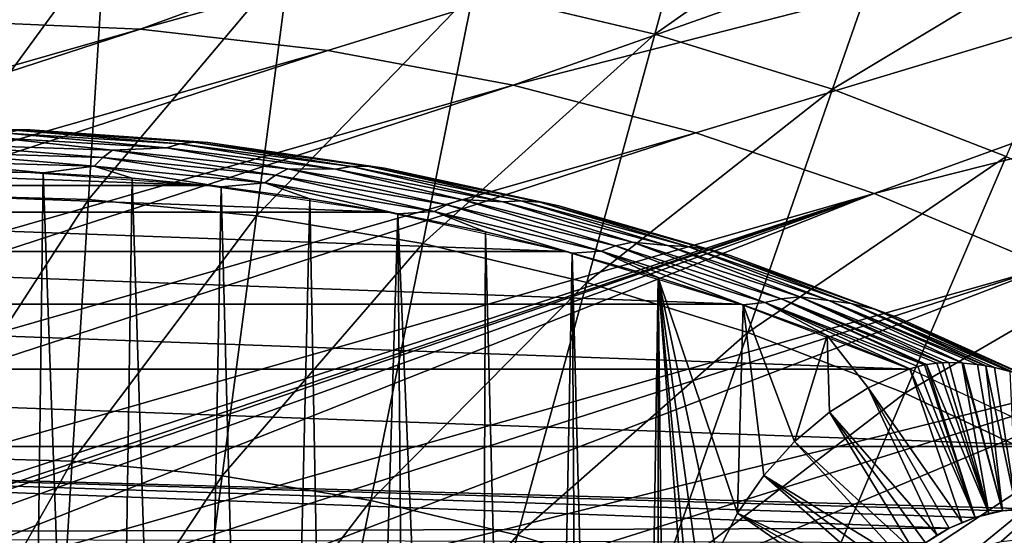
# Model space of a CAD drawing. Header units: millimetres. Extents: x -50 to 50, y -50 to 50.
# Tile 68 of 77: x 1 to 12.5, y 25 to 31. Entities that reach past the tile are written whole.
import ezdxf

# ---------------------------------------------------------------- set-up
doc = ezdxf.new("R2010")
doc.units = ezdxf.units.MM
doc.header["$LTSCALE"] = 65.185185
for name, color, linetype in [('1', 7, 'CONTINUOUS'), ('10', 7, 'CONTINUOUS'), ('19', 7, 'CONTINUOUS'), ('2', 7, 'CONTINUOUS'), ('29', 7, 'CONTINUOUS'), ('36', 7, 'CONTINUOUS'), ('39', 7, 'CONTINUOUS'), ('45', 7, 'CONTINUOUS'), ('46', 7, 'CONTINUOUS')]:
    doc.layers.add(name, color=color, linetype=linetype)

msp = doc.modelspace()

# ---------------------------------------------------------------- linework, layer by layer
at = {"layer": '1', "color": 7, "linetype": 'CONTINUOUS'}
for points in [[(-1.068, 29.23), (3.199, 29.075), (-3.199, 29.075), (-1.068, 29.23)], [(1.068, 29.23), (3.199, 29.075), (-1.068, 29.23), (1.068, 29.23)], [(-3.199, 29.075), (5.313, 28.763), (-5.313, 28.763), (-3.199, 29.075)], [(3.199, 29.075), (5.313, 28.763), (-3.199, 29.075), (3.199, 29.075)], [(-5.313, 28.763), (7.398, 28.299), (-7.398, 28.299), (-5.313, 28.763)], [(5.313, 28.763), (7.398, 28.299), (-5.313, 28.763), (5.313, 28.763)], [(-7.398, 28.299), (9.444, 27.683), (-9.444, 27.683), (-7.398, 28.299)], [(7.398, 28.299), (9.444, 27.683), (-7.398, 28.299), (7.398, 28.299)], [(-9.444, 27.683), (11.44, 26.92), (-11.44, 26.92), (-9.444, 27.683)], [(9.444, 27.683), (11.44, 26.92), (-9.444, 27.683), (9.444, 27.683)], [(-11.44, 26.92), (13.375, 26.013), (-13.375, 26.013), (-11.44, 26.92)], [(11.44, 26.92), (13.375, 26.013), (-11.44, 26.92), (11.44, 26.92)], [(-13.375, 26.013), (11.895, 25.052), (-15.238, 24.967), (-13.375, 26.013)], [(12.199, 25.178), (11.895, 25.052), (-13.375, 26.013), (12.199, 25.178)], [(12.52, 25.255), (12.199, 25.178), (-13.375, 26.013), (12.52, 25.255)], [(12.848, 25.281), (12.52, 25.255), (-13.375, 26.013), (12.848, 25.281)], [(13.375, 26.013), (12.848, 25.281), (-13.375, 26.013), (13.375, 26.013)], [(11.895, 25.052), (11.614, 24.88), (-15.238, 24.967), (11.895, 25.052)]]:
    msp.add_3dface(points, dxfattribs=at)
at = {"layer": '10', "color": 7, "linetype": 'CONTINUOUS'}
for points in [[(12.199, 25.178, 2.4), (12.52, 25.255), (12.358, 25.223, 2.4), (12.199, 25.178, 2.4)], [(12.199, 25.178), (12.52, 25.255), (12.199, 25.178, 2.4), (12.199, 25.178)], [(12.358, 25.223, 2.4), (12.52, 25.255), (12.52, 25.255, 2.4), (12.358, 25.223, 2.4)], [(12.52, 25.255), (12.848, 25.281), (12.52, 25.255, 2.4), (12.52, 25.255)], [(12.52, 25.255, 2.4), (12.848, 25.281), (12.683, 25.274, 2.4), (12.52, 25.255, 2.4)], [(11.895, 25.052), (12.199, 25.178), (11.895, 25.052, 2.4), (11.895, 25.052)], [(11.895, 25.052, 2.4), (12.199, 25.178), (12.044, 25.121, 2.4), (11.895, 25.052, 2.4)], [(12.044, 25.121, 2.4), (12.199, 25.178), (12.199, 25.178, 2.4), (12.044, 25.121, 2.4)], [(11.614, 24.88), (11.895, 25.052), (11.614, 24.88, 2.4), (11.614, 24.88)], [(11.614, 24.88, 2.4), (11.895, 25.052), (11.751, 24.971, 2.4), (11.614, 24.88, 2.4)], [(11.751, 24.971, 2.4), (11.895, 25.052), (11.895, 25.052, 2.4), (11.751, 24.971, 2.4)]]:
    msp.add_3dface(points, dxfattribs=at)
at = {"layer": '19', "color": 7, "linetype": 'CONTINUOUS'}
for points in [[(11.434, 26.923, 4.3), (10.945, 26.699, 4.3), (12.044, 25.121, 2.4), (11.434, 26.923, 4.3)], [(11.434, 26.923, 4.3), (12.199, 25.178, 2.4), (11.524, 26.951, 4.296), (11.434, 26.923, 4.3)], [(11.434, 26.923, 4.3), (12.044, 25.121, 2.4), (12.199, 25.178, 2.4), (11.434, 26.923, 4.3)], [(11.524, 26.951, 4.296), (12.199, 25.178, 2.4), (11.605, 26.97, 4.288), (11.524, 26.951, 4.296)], [(11.605, 26.97, 4.288), (12.199, 25.178, 2.4), (11.628, 26.974, 4.284), (11.605, 26.97, 4.288)], [(11.628, 26.974, 4.284), (12.358, 25.223, 2.4), (11.749, 26.99, 4.264), (11.628, 26.974, 4.284)], [(12.199, 25.178, 2.4), (12.358, 25.223, 2.4), (11.628, 26.974, 4.284), (12.199, 25.178, 2.4)], [(11.749, 26.99, 4.264), (12.358, 25.223, 2.4), (11.815, 26.994, 4.251), (11.749, 26.99, 4.264)], [(11.815, 26.994, 4.251), (12.358, 25.223, 2.4), (11.889, 26.996, 4.234), (11.815, 26.994, 4.251)], [(11.889, 26.996, 4.234), (12.358, 25.223, 2.4), (12.046, 26.992, 4.194), (11.889, 26.996, 4.234)], [(12.358, 25.223, 2.4), (12.52, 25.255, 2.4), (12.046, 26.992, 4.194), (12.358, 25.223, 2.4)], [(12.046, 26.992, 4.194), (12.52, 25.255, 2.4), (12.057, 26.991, 4.191), (12.046, 26.992, 4.194)], [(12.057, 26.991, 4.191), (12.52, 25.255, 2.4), (12.224, 26.973, 4.143), (12.057, 26.991, 4.191)], [(12.224, 26.973, 4.143), (12.52, 25.255, 2.4), (12.325, 26.957, 4.112), (12.224, 26.973, 4.143)], [(12.52, 25.255, 2.4), (12.683, 25.274, 2.4), (12.325, 26.957, 4.112), (12.52, 25.255, 2.4)], [(12.325, 26.957, 4.112), (12.683, 25.274, 2.4), (12.426, 26.937, 4.08), (12.325, 26.957, 4.112)], [(12.426, 26.937, 4.08), (12.683, 25.274, 2.4), (12.61, 26.891, 4.017), (12.426, 26.937, 4.08)], [(10.945, 26.699, 4.3), (10.491, 26.413, 4.3), (11.751, 24.971, 2.4), (10.945, 26.699, 4.3)], [(10.945, 26.699, 4.3), (11.895, 25.052, 2.4), (12.044, 25.121, 2.4), (10.945, 26.699, 4.3)], [(10.945, 26.699, 4.3), (11.751, 24.971, 2.4), (11.895, 25.052, 2.4), (10.945, 26.699, 4.3)], [(10.491, 26.413, 4.3), (10.079, 26.068, 4.3), (11.484, 24.778, 2.4), (10.491, 26.413, 4.3)], [(10.491, 26.413, 4.3), (11.614, 24.88, 2.4), (11.751, 24.971, 2.4), (10.491, 26.413, 4.3)], [(10.491, 26.413, 4.3), (11.484, 24.778, 2.4), (11.614, 24.88, 2.4), (10.491, 26.413, 4.3)], [(10.079, 26.068, 4.3), (9.718, 25.671, 4.3), (11.363, 24.666, 2.4), (10.079, 26.068, 4.3)], [(10.079, 26.068, 4.3), (11.363, 24.666, 2.4), (11.484, 24.778, 2.4), (10.079, 26.068, 4.3)], [(9.718, 25.671, 4.3), (9.412, 25.229, 4.3), (11.149, 24.415, 2.4), (9.718, 25.671, 4.3)], [(9.718, 25.671, 4.3), (11.251, 24.545, 2.4), (11.363, 24.666, 2.4), (9.718, 25.671, 4.3)], [(9.718, 25.671, 4.3), (11.149, 24.415, 2.4), (11.251, 24.545, 2.4), (9.718, 25.671, 4.3)], [(9.412, 25.229, 4.3), (9.169, 24.75, 4.3), (10.977, 24.134, 2.4), (9.412, 25.229, 4.3)], [(9.412, 25.229, 4.3), (10.977, 24.134, 2.4), (11.058, 24.278, 2.4), (9.412, 25.229, 4.3)], [(9.412, 25.229, 4.3), (11.058, 24.278, 2.4), (11.149, 24.415, 2.4), (9.412, 25.229, 4.3)]]:
    msp.add_3dface(points, dxfattribs=at)
at = {"layer": '2', "color": 7, "linetype": 'CONTINUOUS'}
for points in [[(0, 9, 4.3), (1.008, 8.943, 4.3), (0.217, 29.249, 4.3), (0, 9, 4.3)], [(0.217, 29.249, 4.3), (1.008, 8.943, 4.3), (1.265, 29.223, 4.3), (0.217, 29.249, 4.3)], [(1.008, 8.943, 4.3), (2.003, 8.774, 4.3), (1.265, 29.223, 4.3), (1.008, 8.943, 4.3)], [(1.265, 29.223, 4.3), (2.003, 8.774, 4.3), (2.311, 29.159, 4.3), (1.265, 29.223, 4.3)], [(2.003, 8.774, 4.3), (2.972, 8.495, 4.3), (2.311, 29.159, 4.3), (2.003, 8.774, 4.3)], [(2.311, 29.159, 4.3), (2.972, 8.495, 4.3), (3.354, 29.057, 4.3), (2.311, 29.159, 4.3)], [(2.972, 8.495, 4.3), (3.905, 8.109, 4.3), (3.354, 29.057, 4.3), (2.972, 8.495, 4.3)], [(3.354, 29.057, 4.3), (3.905, 8.109, 4.3), (4.393, 28.918, 4.3), (3.354, 29.057, 4.3)], [(3.905, 8.109, 4.3), (4.788, 7.621, 4.3), (4.393, 28.918, 4.3), (3.905, 8.109, 4.3)], [(4.393, 28.918, 4.3), (4.788, 7.621, 4.3), (5.426, 28.742, 4.3), (4.393, 28.918, 4.3)], [(4.788, 7.621, 4.3), (5.611, 7.036, 4.3), (5.426, 28.742, 4.3), (4.788, 7.621, 4.3)], [(5.426, 28.742, 4.3), (6.364, 6.364, 4.3), (6.453, 28.529, 4.3), (5.426, 28.742, 4.3)], [(5.611, 7.036, 4.3), (6.364, 6.364, 4.3), (5.426, 28.742, 4.3), (5.611, 7.036, 4.3)], [(6.364, 6.364, 4.3), (7.036, 5.611, 4.3), (6.453, 28.529, 4.3), (6.364, 6.364, 4.3)], [(6.453, 28.529, 4.3), (7.036, 5.611, 4.3), (7.471, 28.28, 4.3), (6.453, 28.529, 4.3)], [(7.036, 5.611, 4.3), (7.621, 4.788, 4.3), (7.471, 28.28, 4.3), (7.036, 5.611, 4.3)], [(7.471, 28.28, 4.3), (8.109, 3.905, 4.3), (8.479, 27.994, 4.3), (7.471, 28.28, 4.3)], [(7.621, 4.788, 4.3), (8.109, 3.905, 4.3), (7.471, 28.28, 4.3), (7.621, 4.788, 4.3)], [(8.109, 3.905, 4.3), (8.495, 2.972, 4.3), (8.479, 27.994, 4.3), (8.109, 3.905, 4.3)], [(8.495, 2.972, 4.3), (8.774, 2.003, 4.3), (8.479, 27.994, 4.3), (8.495, 2.972, 4.3)], [(8.479, 27.994, 4.3), (8.774, 2.003, 4.3), (8.848, 23.181, 4.3), (8.479, 27.994, 4.3)], [(8.884, 23.717, 4.3), (8.479, 27.994, 4.3), (8.848, 23.181, 4.3), (8.884, 23.717, 4.3)], [(8.992, 24.243, 4.3), (8.479, 27.994, 4.3), (8.884, 23.717, 4.3), (8.992, 24.243, 4.3)], [(9.169, 24.75, 4.3), (8.479, 27.994, 4.3), (8.992, 24.243, 4.3), (9.169, 24.75, 4.3)], [(9.412, 25.229, 4.3), (8.479, 27.994, 4.3), (9.169, 24.75, 4.3), (9.412, 25.229, 4.3)], [(9.477, 27.672, 4.3), (8.479, 27.994, 4.3), (9.412, 25.229, 4.3), (9.477, 27.672, 4.3)], [(9.718, 25.671, 4.3), (9.477, 27.672, 4.3), (9.412, 25.229, 4.3), (9.718, 25.671, 4.3)], [(10.079, 26.068, 4.3), (9.477, 27.672, 4.3), (9.718, 25.671, 4.3), (10.079, 26.068, 4.3)], [(10.462, 27.315, 4.3), (9.477, 27.672, 4.3), (10.079, 26.068, 4.3), (10.462, 27.315, 4.3)], [(10.491, 26.413, 4.3), (10.462, 27.315, 4.3), (10.079, 26.068, 4.3), (10.491, 26.413, 4.3)], [(10.945, 26.699, 4.3), (10.462, 27.315, 4.3), (10.491, 26.413, 4.3), (10.945, 26.699, 4.3)], [(11.434, 26.923, 4.3), (10.462, 27.315, 4.3), (10.945, 26.699, 4.3), (11.434, 26.923, 4.3)]]:
    msp.add_3dface(points, dxfattribs=at)
at = {"layer": '29', "color": 7, "linetype": 'CONTINUOUS'}
for points in [[(-0.981, 29.734, 3.8), (0.975, 29.721, 3.911), (1.112, 29.729, 3.8), (-0.981, 29.734, 3.8)], [(0.719, 29.632, 4.112), (2.714, 29.516, 4.112), (0.843, 29.688, 4.017), (0.719, 29.632, 4.112)], [(0.843, 29.688, 4.017), (2.869, 29.562, 4.017), (0.975, 29.721, 3.911), (0.843, 29.688, 4.017)], [(0.843, 29.688, 4.017), (2.714, 29.516, 4.112), (2.869, 29.562, 4.017), (0.843, 29.688, 4.017)], [(0.975, 29.721, 3.911), (3.032, 29.582, 3.911), (1.112, 29.729, 3.8), (0.975, 29.721, 3.911)], [(0.975, 29.721, 3.911), (2.869, 29.562, 4.017), (3.032, 29.582, 3.911), (0.975, 29.721, 3.911)], [(1.112, 29.729, 3.8), (3.032, 29.582, 3.911), (3.199, 29.578, 3.8), (1.112, 29.729, 3.8)], [(0.015, 29.561, 4.191), (2.081, 29.488, 4.191), (0.719, 29.632, 4.112), (0.015, 29.561, 4.191)], [(0.719, 29.632, 4.112), (2.081, 29.488, 4.191), (2.714, 29.516, 4.112), (0.719, 29.632, 4.112)], [(2.869, 29.562, 4.017), (4.881, 29.297, 4.017), (3.032, 29.582, 3.911), (2.869, 29.562, 4.017)], [(3.032, 29.582, 3.911), (4.881, 29.297, 4.017), (5.075, 29.301, 3.911), (3.032, 29.582, 3.911)], [(3.032, 29.582, 3.911), (5.075, 29.301, 3.911), (3.199, 29.578, 3.8), (3.032, 29.582, 3.911)], [(3.199, 29.578, 3.8), (5.075, 29.301, 3.911), (5.27, 29.279, 3.8), (3.199, 29.578, 3.8)], [(-0.147, 29.36, 4.288), (1.865, 29.301, 4.288), (-0.074, 29.466, 4.251), (-0.147, 29.36, 4.288)], [(-0.074, 29.466, 4.251), (1.964, 29.401, 4.251), (0.015, 29.561, 4.191), (-0.074, 29.466, 4.251)], [(-0.074, 29.466, 4.251), (1.865, 29.301, 4.288), (1.964, 29.401, 4.251), (-0.074, 29.466, 4.251)], [(0.015, 29.561, 4.191), (1.964, 29.401, 4.251), (2.081, 29.488, 4.191), (0.015, 29.561, 4.191)], [(1.964, 29.401, 4.251), (3.992, 29.195, 4.251), (2.081, 29.488, 4.191), (1.964, 29.401, 4.251)], [(2.081, 29.488, 4.191), (4.136, 29.271, 4.191), (2.714, 29.516, 4.112), (2.081, 29.488, 4.191)], [(2.081, 29.488, 4.191), (3.992, 29.195, 4.251), (4.136, 29.271, 4.191), (2.081, 29.488, 4.191)], [(2.714, 29.516, 4.112), (4.697, 29.266, 4.112), (2.869, 29.562, 4.017), (2.714, 29.516, 4.112)], [(2.714, 29.516, 4.112), (4.136, 29.271, 4.191), (4.697, 29.266, 4.112), (2.714, 29.516, 4.112)], [(2.869, 29.562, 4.017), (4.697, 29.266, 4.112), (4.881, 29.297, 4.017), (2.869, 29.562, 4.017)], [(-0.147, 29.36, 4.288), (1.265, 29.223, 4.3), (1.865, 29.301, 4.288), (-0.147, 29.36, 4.288)], [(0.217, 29.249, 4.3), (1.265, 29.223, 4.3), (-0.147, 29.36, 4.288), (0.217, 29.249, 4.3)], [(1.865, 29.301, 4.288), (3.868, 29.105, 4.288), (1.964, 29.401, 4.251), (1.865, 29.301, 4.288)], [(1.964, 29.401, 4.251), (3.868, 29.105, 4.288), (3.992, 29.195, 4.251), (1.964, 29.401, 4.251)], [(1.265, 29.223, 4.3), (2.311, 29.159, 4.3), (1.865, 29.301, 4.288), (1.265, 29.223, 4.3)], [(2.311, 29.159, 4.3), (3.354, 29.057, 4.3), (1.865, 29.301, 4.288), (2.311, 29.159, 4.3)], [(1.865, 29.301, 4.288), (3.354, 29.057, 4.3), (3.868, 29.105, 4.288), (1.865, 29.301, 4.288)], [(3.992, 29.195, 4.251), (6, 28.849, 4.251), (4.136, 29.271, 4.191), (3.992, 29.195, 4.251)], [(4.136, 29.271, 4.191), (6.172, 28.91, 4.191), (4.697, 29.266, 4.112), (4.136, 29.271, 4.191)], [(4.136, 29.271, 4.191), (6, 28.849, 4.251), (6.172, 28.91, 4.191), (4.136, 29.271, 4.191)], [(4.697, 29.266, 4.112), (6.659, 28.883, 4.112), (4.881, 29.297, 4.017), (4.697, 29.266, 4.112)], [(4.697, 29.266, 4.112), (6.172, 28.91, 4.191), (6.659, 28.883, 4.112), (4.697, 29.266, 4.112)], [(4.881, 29.297, 4.017), (6.871, 28.895, 4.017), (5.075, 29.301, 3.911), (4.881, 29.297, 4.017)], [(4.881, 29.297, 4.017), (6.659, 28.883, 4.112), (6.871, 28.895, 4.017), (4.881, 29.297, 4.017)], [(5.075, 29.301, 3.911), (6.871, 28.895, 4.017), (7.093, 28.879, 3.911), (5.075, 29.301, 3.911)], [(5.075, 29.301, 3.911), (7.093, 28.879, 3.911), (5.27, 29.279, 3.8), (5.075, 29.301, 3.911)], [(5.27, 29.279, 3.8), (7.093, 28.879, 3.911), (7.316, 28.836, 3.8), (5.27, 29.279, 3.8)], [(3.868, 29.105, 4.288), (5.853, 28.771, 4.288), (3.992, 29.195, 4.251), (3.868, 29.105, 4.288)], [(3.992, 29.195, 4.251), (5.853, 28.771, 4.288), (6, 28.849, 4.251), (3.992, 29.195, 4.251)], [(3.354, 29.057, 4.3), (4.393, 28.918, 4.3), (3.868, 29.105, 4.288), (3.354, 29.057, 4.3)], [(3.868, 29.105, 4.288), (5.426, 28.742, 4.3), (5.853, 28.771, 4.288), (3.868, 29.105, 4.288)], [(4.393, 28.918, 4.3), (5.426, 28.742, 4.3), (3.868, 29.105, 4.288), (4.393, 28.918, 4.3)], [(6, 28.849, 4.251), (7.98, 28.365, 4.251), (6.172, 28.91, 4.191), (6, 28.849, 4.251)], [(6.172, 28.91, 4.191), (8.177, 28.408, 4.191), (6.659, 28.883, 4.112), (6.172, 28.91, 4.191)], [(6.172, 28.91, 4.191), (7.98, 28.365, 4.251), (8.177, 28.408, 4.191), (6.172, 28.91, 4.191)], [(6.659, 28.883, 4.112), (8.59, 28.369, 4.112), (6.871, 28.895, 4.017), (6.659, 28.883, 4.112)], [(6.659, 28.883, 4.112), (8.177, 28.408, 4.191), (8.59, 28.369, 4.112), (6.659, 28.883, 4.112)], [(6.871, 28.895, 4.017), (8.829, 28.358, 4.017), (7.093, 28.879, 3.911), (6.871, 28.895, 4.017)], [(6.871, 28.895, 4.017), (8.59, 28.369, 4.112), (8.829, 28.358, 4.017), (6.871, 28.895, 4.017)], [(7.093, 28.879, 3.911), (8.829, 28.358, 4.017), (9.077, 28.318, 3.911), (7.093, 28.879, 3.911)], [(7.093, 28.879, 3.911), (9.077, 28.318, 3.911), (7.316, 28.836, 3.8), (7.093, 28.879, 3.911)], [(5.426, 28.742, 4.3), (6.453, 28.529, 4.3), (5.853, 28.771, 4.288), (5.426, 28.742, 4.3)], [(5.853, 28.771, 4.288), (7.811, 28.303, 4.288), (6, 28.849, 4.251), (5.853, 28.771, 4.288)], [(5.853, 28.771, 4.288), (7.471, 28.28, 4.3), (7.811, 28.303, 4.288), (5.853, 28.771, 4.288)], [(6.453, 28.529, 4.3), (7.471, 28.28, 4.3), (5.853, 28.771, 4.288), (6.453, 28.529, 4.3)], [(6, 28.849, 4.251), (7.811, 28.303, 4.288), (7.98, 28.365, 4.251), (6, 28.849, 4.251)], [(7.316, 28.836, 3.8), (9.077, 28.318, 3.911), (9.325, 28.251, 3.8), (7.316, 28.836, 3.8)], [(7.471, 28.28, 4.3), (8.479, 27.994, 4.3), (7.811, 28.303, 4.288), (7.471, 28.28, 4.3)], [(7.811, 28.303, 4.288), (9.731, 27.701, 4.288), (7.98, 28.365, 4.251), (7.811, 28.303, 4.288)], [(7.811, 28.303, 4.288), (9.477, 27.672, 4.3), (9.731, 27.701, 4.288), (7.811, 28.303, 4.288)], [(8.479, 27.994, 4.3), (9.477, 27.672, 4.3), (7.811, 28.303, 4.288), (8.479, 27.994, 4.3)], [(7.98, 28.365, 4.251), (9.922, 27.746, 4.251), (8.177, 28.408, 4.191), (7.98, 28.365, 4.251)], [(7.98, 28.365, 4.251), (9.731, 27.701, 4.288), (9.922, 27.746, 4.251), (7.98, 28.365, 4.251)], [(8.177, 28.408, 4.191), (10.142, 27.767, 4.191), (8.59, 28.369, 4.112), (8.177, 28.408, 4.191)], [(8.177, 28.408, 4.191), (9.922, 27.746, 4.251), (10.142, 27.767, 4.191), (8.177, 28.408, 4.191)], [(8.59, 28.369, 4.112), (10.482, 27.725, 4.112), (8.829, 28.358, 4.017), (8.59, 28.369, 4.112)], [(8.59, 28.369, 4.112), (10.142, 27.767, 4.191), (10.482, 27.725, 4.112), (8.59, 28.369, 4.112)], [(8.829, 28.358, 4.017), (10.745, 27.689, 4.017), (9.077, 28.318, 3.911), (8.829, 28.358, 4.017)], [(8.829, 28.358, 4.017), (10.482, 27.725, 4.112), (10.745, 27.689, 4.017), (8.829, 28.358, 4.017)], [(9.077, 28.318, 3.911), (10.745, 27.689, 4.017), (11.017, 27.621, 3.911), (9.077, 28.318, 3.911)], [(9.077, 28.318, 3.911), (11.017, 27.621, 3.911), (9.325, 28.251, 3.8), (9.077, 28.318, 3.911)], [(9.325, 28.251, 3.8), (11.017, 27.621, 3.911), (11.288, 27.525, 3.8), (9.325, 28.251, 3.8)], [(9.731, 27.701, 4.288), (11.605, 26.97, 4.288), (9.922, 27.746, 4.251), (9.731, 27.701, 4.288)], [(9.922, 27.746, 4.251), (11.815, 26.994, 4.251), (10.142, 27.767, 4.191), (9.922, 27.746, 4.251)], [(11.605, 26.97, 4.288), (11.628, 26.974, 4.284), (9.922, 27.746, 4.251), (11.605, 26.97, 4.288)], [(11.628, 26.974, 4.284), (11.749, 26.99, 4.264), (9.922, 27.746, 4.251), (11.628, 26.974, 4.284)], [(11.749, 26.99, 4.264), (11.815, 26.994, 4.251), (9.922, 27.746, 4.251), (11.749, 26.99, 4.264)], [(11.815, 26.994, 4.251), (11.889, 26.996, 4.234), (10.142, 27.767, 4.191), (11.815, 26.994, 4.251)], [(11.889, 26.996, 4.234), (12.046, 26.992, 4.194), (10.142, 27.767, 4.191), (11.889, 26.996, 4.234)], [(12.046, 26.992, 4.194), (12.057, 26.991, 4.191), (10.142, 27.767, 4.191), (12.046, 26.992, 4.194)], [(10.142, 27.767, 4.191), (12.057, 26.991, 4.191), (10.482, 27.725, 4.112), (10.142, 27.767, 4.191)], [(12.057, 26.991, 4.191), (12.224, 26.973, 4.143), (10.482, 27.725, 4.112), (12.057, 26.991, 4.191)], [(12.224, 26.973, 4.143), (12.325, 26.957, 4.112), (10.482, 27.725, 4.112), (12.224, 26.973, 4.143)], [(10.482, 27.725, 4.112), (12.325, 26.957, 4.112), (10.745, 27.689, 4.017), (10.482, 27.725, 4.112)], [(9.477, 27.672, 4.3), (10.462, 27.315, 4.3), (9.731, 27.701, 4.288), (9.477, 27.672, 4.3)], [(11.434, 26.923, 4.3), (11.524, 26.951, 4.296), (9.731, 27.701, 4.288), (11.434, 26.923, 4.3)], [(10.462, 27.315, 4.3), (11.434, 26.923, 4.3), (9.731, 27.701, 4.288), (10.462, 27.315, 4.3)], [(11.524, 26.951, 4.296), (11.605, 26.97, 4.288), (9.731, 27.701, 4.288), (11.524, 26.951, 4.296)], [(12.325, 26.957, 4.112), (12.426, 26.937, 4.08), (10.745, 27.689, 4.017), (12.325, 26.957, 4.112)], [(12.426, 26.937, 4.08), (12.61, 26.891, 4.017), (10.745, 27.689, 4.017), (12.426, 26.937, 4.08)], [(10.745, 27.689, 4.017), (12.61, 26.891, 4.017), (11.017, 27.621, 3.911), (10.745, 27.689, 4.017)], [(11.017, 27.621, 3.911), (12.904, 26.792, 3.911), (11.288, 27.525, 3.8), (11.017, 27.621, 3.911)], [(12.652, 26.878, 4.002), (12.904, 26.792, 3.911), (11.017, 27.621, 3.911), (12.652, 26.878, 4.002)], [(12.61, 26.891, 4.017), (12.652, 26.878, 4.002), (11.017, 27.621, 3.911), (12.61, 26.891, 4.017)], [(12.904, 26.792, 3.911), (12.909, 26.79, 3.909), (11.288, 27.525, 3.8), (12.904, 26.792, 3.911)], [(12.909, 26.79, 3.909), (13.195, 26.664, 3.8), (11.288, 27.525, 3.8), (12.909, 26.79, 3.909)]]:
    msp.add_3dface(points, dxfattribs=at)
at = {"layer": '36', "color": 7, "linetype": 'CONTINUOUS'}
for points in [[(6.314, 31.355, -10.409), (9.22, 33.705, -8.941), (8.439, 30.851, -10.409), (6.314, 31.355, -10.409)], [(9.22, 33.705, -8.941), (11.498, 32.997, -8.941), (8.439, 30.851, -10.409), (9.22, 33.705, -8.941)], [(8.439, 30.851, -10.409), (11.498, 32.997, -8.941), (10.525, 30.203, -10.409), (8.439, 30.851, -10.409)], [(11.498, 32.997, -8.941), (13.723, 32.135, -8.941), (10.525, 30.203, -10.409), (11.498, 32.997, -8.941)], [(10.525, 30.203, -10.409), (13.723, 32.135, -8.941), (12.561, 29.414, -10.409), (10.525, 30.203, -10.409)], [(-0.197, 31.984, -10.409), (1.986, 31.923, -10.409), (-0.178, 28.964, -11.747), (-0.197, 31.984, -10.409)], [(-0.178, 28.964, -11.747), (1.986, 31.923, -10.409), (1.798, 28.908, -11.747), (-0.178, 28.964, -11.747)], [(1.986, 31.923, -10.409), (4.16, 31.713, -10.409), (1.798, 28.908, -11.747), (1.986, 31.923, -10.409)], [(1.798, 28.908, -11.747), (4.16, 31.713, -10.409), (3.767, 28.718, -11.747), (1.798, 28.908, -11.747)], [(4.16, 31.713, -10.409), (6.314, 31.355, -10.409), (3.767, 28.718, -11.747), (4.16, 31.713, -10.409)], [(3.767, 28.718, -11.747), (6.314, 31.355, -10.409), (5.718, 28.394, -11.747), (3.767, 28.718, -11.747)], [(6.314, 31.355, -10.409), (8.439, 30.851, -10.409), (5.718, 28.394, -11.747), (6.314, 31.355, -10.409)], [(5.718, 28.394, -11.747), (8.439, 30.851, -10.409), (7.642, 27.937, -11.747), (5.718, 28.394, -11.747)], [(8.439, 30.851, -10.409), (10.525, 30.203, -10.409), (7.642, 27.937, -11.747), (8.439, 30.851, -10.409)], [(7.642, 27.937, -11.747), (10.525, 30.203, -10.409), (9.53, 27.351, -11.747), (7.642, 27.937, -11.747)], [(10.525, 30.203, -10.409), (12.561, 29.414, -10.409), (9.53, 27.351, -11.747), (10.525, 30.203, -10.409)], [(9.53, 27.351, -11.747), (12.561, 29.414, -10.409), (11.374, 26.636, -11.747), (9.53, 27.351, -11.747)], [(12.561, 29.414, -10.409), (14.539, 28.488, -10.409), (11.374, 26.636, -11.747), (12.561, 29.414, -10.409)], [(-0.178, 28.964, -11.747), (1.798, 28.908, -11.747), (-0.16, 25.888, -12.95), (-0.178, 28.964, -11.747)], [(-0.16, 25.888, -12.95), (1.798, 28.908, -11.747), (1.607, 25.838, -12.95), (-0.16, 25.888, -12.95)], [(1.798, 28.908, -11.747), (3.767, 28.718, -11.747), (1.607, 25.838, -12.95), (1.798, 28.908, -11.747)], [(1.607, 25.838, -12.95), (3.767, 28.718, -11.747), (3.366, 25.668, -12.95), (1.607, 25.838, -12.95)], [(3.767, 28.718, -11.747), (5.718, 28.394, -11.747), (3.366, 25.668, -12.95), (3.767, 28.718, -11.747)], [(11.374, 26.636, -11.747), (14.539, 28.488, -10.409), (13.165, 25.798, -11.747), (11.374, 26.636, -11.747)], [(3.366, 25.668, -12.95), (5.718, 28.394, -11.747), (5.11, 25.378, -12.95), (3.366, 25.668, -12.95)], [(5.718, 28.394, -11.747), (7.642, 27.937, -11.747), (5.11, 25.378, -12.95), (5.718, 28.394, -11.747)], [(5.11, 25.378, -12.95), (7.642, 27.937, -11.747), (6.83, 24.97, -12.95), (5.11, 25.378, -12.95)], [(7.642, 27.937, -11.747), (9.53, 27.351, -11.747), (6.83, 24.97, -12.95), (7.642, 27.937, -11.747)], [(6.83, 24.97, -12.95), (9.53, 27.351, -11.747), (8.518, 24.446, -12.95), (6.83, 24.97, -12.95)], [(9.53, 27.351, -11.747), (11.374, 26.636, -11.747), (8.518, 24.446, -12.95), (9.53, 27.351, -11.747)], [(8.518, 24.446, -12.95), (11.374, 26.636, -11.747), (10.166, 23.807, -12.95), (8.518, 24.446, -12.95)], [(11.374, 26.636, -11.747), (13.165, 25.798, -11.747), (10.166, 23.807, -12.95), (11.374, 26.636, -11.747)], [(-0.16, 25.888, -12.95), (1.607, 25.838, -12.95), (-0.141, 22.762, -14.018), (-0.16, 25.888, -12.95)], [(-0.141, 22.762, -14.018), (1.607, 25.838, -12.95), (1.413, 22.718, -14.018), (-0.141, 22.762, -14.018)], [(1.607, 25.838, -12.95), (3.366, 25.668, -12.95), (1.413, 22.718, -14.018), (1.607, 25.838, -12.95)], [(10.166, 23.807, -12.95), (13.165, 25.798, -11.747), (11.767, 23.058, -12.95), (10.166, 23.807, -12.95)], [(13.165, 25.798, -11.747), (14.895, 24.839, -11.747), (11.767, 23.058, -12.95), (13.165, 25.798, -11.747)], [(1.413, 22.718, -14.018), (3.366, 25.668, -12.95), (2.96, 22.569, -14.018), (1.413, 22.718, -14.018)], [(3.366, 25.668, -12.95), (5.11, 25.378, -12.95), (2.96, 22.569, -14.018), (3.366, 25.668, -12.95)], [(2.96, 22.569, -14.018), (5.11, 25.378, -12.95), (4.493, 22.314, -14.018), (2.96, 22.569, -14.018)], [(5.11, 25.378, -12.95), (6.83, 24.97, -12.95), (4.493, 22.314, -14.018), (5.11, 25.378, -12.95)], [(4.493, 22.314, -14.018), (6.83, 24.97, -12.95), (6.005, 21.955, -14.018), (4.493, 22.314, -14.018)], [(6.83, 24.97, -12.95), (8.518, 24.446, -12.95), (6.005, 21.955, -14.018), (6.83, 24.97, -12.95)]]:
    msp.add_3dface(points, dxfattribs=at)
at = {"layer": '39', "color": 7, "linetype": 'CONTINUOUS'}
for points in [[(19.074, 45.896, 4.5), (16.471, 46.893, 4.5), (-40.5, 28.813, 4.5), (19.074, 45.896, 4.5)], [(-40.5, 28.813, 4.5), (16.471, 46.893, 4.5), (-38.821, 31.038, 4.5), (-40.5, 28.813, 4.5)], [(21.617, 44.754, 4.5), (19.074, 45.896, 4.5), (-42.052, 26.497, 4.5), (21.617, 44.754, 4.5)], [(-42.052, 26.497, 4.5), (19.074, 45.896, 4.5), (-40.5, 28.813, 4.5), (-42.052, 26.497, 4.5)], [(24.092, 43.471, 4.5), (21.617, 44.754, 4.5), (-43.471, 24.098, 4.5), (24.092, 43.471, 4.5)], [(-43.471, 24.098, 4.5), (21.617, 44.754, 4.5), (-42.052, 26.497, 4.5), (-43.471, 24.098, 4.5)], [(26.492, 42.052, 4.5), (24.092, 43.471, 4.5), (-44.754, 21.622, 4.5), (26.492, 42.052, 4.5)], [(-44.754, 21.622, 4.5), (24.092, 43.471, 4.5), (-43.471, 24.098, 4.5), (-44.754, 21.622, 4.5)], [(-45.896, 19.079, 4.5), (26.492, 42.052, 4.5), (-44.754, 21.622, 4.5), (-45.896, 19.079, 4.5)], [(26.492, 42.052, 4.5), (-45.896, 19.079, 4.5), (-8.547, 29.802, 4.5), (26.492, 42.052, 4.5)], [(28.808, 40.5, 4.5), (26.492, 42.052, 4.5), (-8.547, 29.802, 4.5), (28.808, 40.5, 4.5)], [(-6.4, 30.335, 4.5), (28.808, 40.5, 4.5), (-8.547, 29.802, 4.5), (-6.4, 30.335, 4.5)], [(-4.22, 30.714, 4.5), (28.808, 40.5, 4.5), (-6.4, 30.335, 4.5), (-4.22, 30.714, 4.5)], [(-2.018, 30.937, 4.5), (28.808, 40.5, 4.5), (-4.22, 30.714, 4.5), (-2.018, 30.937, 4.5)], [(0.194, 31.002, 4.5), (28.808, 40.5, 4.5), (-2.018, 30.937, 4.5), (0.194, 31.002, 4.5)], [(2.405, 30.909, 4.5), (28.808, 40.5, 4.5), (0.194, 31.002, 4.5), (2.405, 30.909, 4.5)], [(31.033, 38.821, 4.5), (28.808, 40.5, 4.5), (2.405, 30.909, 4.5), (31.033, 38.821, 4.5)], [(4.604, 30.658, 4.5), (31.033, 38.821, 4.5), (2.405, 30.909, 4.5), (4.604, 30.658, 4.5)], [(6.779, 30.252, 4.5), (31.033, 38.821, 4.5), (4.604, 30.658, 4.5), (6.779, 30.252, 4.5)], [(33.161, 37.02, 4.5), (31.033, 38.821, 4.5), (6.779, 30.252, 4.5), (33.161, 37.02, 4.5)], [(8.92, 29.691, 4.5), (33.161, 37.02, 4.5), (6.779, 30.252, 4.5), (8.92, 29.691, 4.5)], [(11.015, 28.979, 4.5), (33.161, 37.02, 4.5), (8.92, 29.691, 4.5), (11.015, 28.979, 4.5)], [(35.184, 35.102, 4.5), (33.161, 37.02, 4.5), (11.015, 28.979, 4.5), (35.184, 35.102, 4.5)], [(13.054, 28.119, 4.5), (35.184, 35.102, 4.5), (11.015, 28.979, 4.5), (13.054, 28.119, 4.5)]]:
    msp.add_3dface(points, dxfattribs=at)
at = {"layer": '45', "color": 7, "linetype": 'CONTINUOUS'}
for points in [[(2.405, 30.909, 4.5), (0.194, 31.002, 4.5), (2.405, 30.909), (2.405, 30.909, 4.5)], [(2.405, 30.909), (0.194, 31.002, 4.5), (0.194, 31.002), (2.405, 30.909)], [(4.604, 30.658, 4.5), (2.405, 30.909, 4.5), (4.604, 30.658), (4.604, 30.658, 4.5)], [(4.604, 30.658), (2.405, 30.909, 4.5), (2.405, 30.909), (4.604, 30.658)], [(6.779, 30.252, 4.5), (4.604, 30.658, 4.5), (6.779, 30.252), (6.779, 30.252, 4.5)], [(6.779, 30.252), (4.604, 30.658, 4.5), (4.604, 30.658), (6.779, 30.252)], [(8.92, 29.691, 4.5), (6.779, 30.252, 4.5), (8.92, 29.691), (8.92, 29.691, 4.5)], [(8.92, 29.691), (6.779, 30.252, 4.5), (6.779, 30.252), (8.92, 29.691)], [(11.015, 28.979, 4.5), (8.92, 29.691, 4.5), (11.015, 28.979), (11.015, 28.979, 4.5)], [(11.015, 28.979), (8.92, 29.691, 4.5), (8.92, 29.691), (11.015, 28.979)], [(13.054, 28.119, 4.5), (11.015, 28.979, 4.5), (13.054, 28.119), (13.054, 28.119, 4.5)], [(13.054, 28.119), (11.015, 28.979, 4.5), (11.015, 28.979), (13.054, 28.119)]]:
    msp.add_3dface(points, dxfattribs=at)
at = {"layer": '46', "color": 7, "linetype": 'CONTINUOUS'}
for points in [[(2.405, 30.909), (0.194, 31.002), (-18.422, 24.937), (2.405, 30.909)], [(4.604, 30.658), (2.405, 30.909), (-20.154, 23.559), (4.604, 30.658)], [(2.405, 30.909), (-18.422, 24.937), (-20.154, 23.559), (2.405, 30.909)], [(6.779, 30.252), (4.604, 30.658), (-21.783, 22.062), (6.779, 30.252)], [(4.604, 30.658), (-20.154, 23.559), (-21.783, 22.062), (4.604, 30.658)], [(8.92, 29.691), (6.779, 30.252), (-23.302, 20.451), (8.92, 29.691)], [(6.779, 30.252), (-21.783, 22.062), (-23.302, 20.451), (6.779, 30.252)], [(8.92, 29.691), (-23.302, 20.451), (-24.701, 18.737), (8.92, 29.691)], [(11.015, 28.979), (8.92, 29.691), (-24.701, 18.737), (11.015, 28.979)], [(11.015, 28.979), (-24.701, 18.737), (-25.975, 16.928), (11.015, 28.979)], [(11.015, 28.979), (-25.975, 16.928), (-7.526, 22.74), (11.015, 28.979)], [(-5.672, 23.272), (11.015, 28.979), (-7.526, 22.74), (-5.672, 23.272)], [(-3.781, 23.653), (11.015, 28.979), (-5.672, 23.272), (-3.781, 23.653)], [(-1.866, 23.88), (11.015, 28.979), (-3.781, 23.653), (-1.866, 23.88)], [(13.054, 28.119), (11.015, 28.979), (-1.866, 23.88), (13.054, 28.119)], [(0.062, 23.952), (13.054, 28.119), (-1.866, 23.88), (0.062, 23.952)], [(1.989, 23.87), (13.054, 28.119), (0.062, 23.952), (1.989, 23.87)], [(15.027, 27.116), (13.054, 28.119), (1.989, 23.87), (15.027, 27.116)], [(3.903, 23.632), (15.027, 27.116), (1.989, 23.87), (3.903, 23.632)], [(5.792, 23.241), (15.027, 27.116), (3.903, 23.632), (5.792, 23.241)], [(15.027, 27.116), (5.792, 23.241), (12.225, 24.817), (15.027, 27.116)], [(12.503, 24.896), (15.027, 27.116), (12.225, 24.817), (12.503, 24.896)], [(12.79, 24.929), (15.027, 27.116), (12.503, 24.896), (12.79, 24.929)]]:
    msp.add_3dface(points, dxfattribs=at)

doc.saveas('drawing.dxf')
